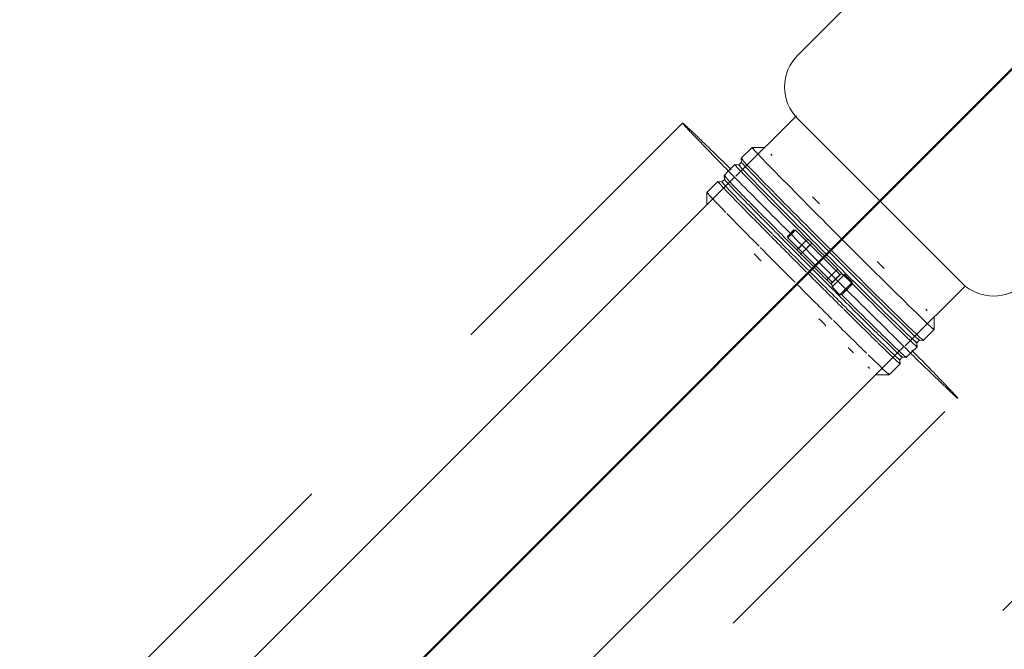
# Model space of a CAD drawing. Header units: millimetres. Extents: x 83162 to 161202, y 56220 to 105342.
# Tile 116 of 209: x 136377 to 137034, y 90624 to 91045. Entities that reach past the tile are written whole.
import ezdxf
from ezdxf import colors
from ezdxf.entities.mleader import LeaderData, LeaderLine
from ezdxf.math import Vec2, Vec3

# ---------------------------------------------------------------- set-up
doc = ezdxf.new("R2010")
doc.units = ezdxf.units.MM
doc.linetypes.add('ADSK_Штрих_ш2 п1_5', pattern=[350, 200, -150])
for name, color, linetype, lineweight in [('P-PIPE-____-OTLN', 7, 'Continuous', 50), ('Греющ. кабель', 204, 'Continuous', 50), ('ДЕВИ', 7, 'Continuous', 0)]:
    doc.layers.add(name, color=color, linetype=linetype, lineweight=lineweight)
doc.styles.add('ДЕВИ', font='CS_Gost2304.shx', dxfattribs={"width": 0.8})

# ---------------------------------------------------------------- blocks, each defined once
blk = doc.blocks.new('ВК_Чугун_Безраструбная_Ревизия прямоугольная - R-38046815-ВКК_01_К3_З_ЭОМ_греющий кабель_')
at = {"layer": 'P-PIPE-____-OTLN', "color": 46, "lineweight": 9, "true_color": 0x785107}
for p, q in [((137133.81, 91218.6), (137092.48, 91177.28)), ((137061.98, 91183), (137061.83, 91182.94)), ((137052.1, 91176.44), (136896.54, 91020.88)), ((137204.12, 91066.83), (137094.52, 91176.43)), ((137094.67, 91176.5), (137204.27, 91066.89)), ((137205.94, 91064.46), (137246.95, 91105.47)), ((137048.56, 90868.85), (137204.12, 91024.4)), ((137204.27, 91024.46), (137048.71, 90868.91)), ((136895.7, 90980.49), (136855.23, 90940.03)), ((136896.54, 90978.45), (137006.14, 90868.85)), ((136968.37, 90826.89), (137008.51, 90867.03)), ((137038.83, 90862.34), (137038.98, 90862.41))]:
    blk.add_line(p, q, dxfattribs=at)
for centre, start_param, end_param in [((137073.31, 91155.22), 5.105067, 6.675864), ((137073.46, 91155.28), 6.152265, 6.414064), ((137073.46, 91155.28), 5.105067, 5.890466), ((137182.91, 91045.62), 3.534271, 5.105067), ((137183.06, 91045.68), 4.843268, 5.105067), ((137183.06, 91045.68), 3.534271, 4.835511), ((136917.75, 90999.67), 0.392678, 1.963475), ((137027.35, 90890.06), 1.963475, 3.534271), ((137027.5, 90890.12), 3.010672, 3.272472)]:
    blk.add_ellipse(centre, major_axis=(-11.48, 27.72), ratio=0.999941, start_param=start_param, end_param=end_param, dxfattribs=at)
blk = doc.blocks.new('Соединитель Norma Rapid - Соединитель Norma Rapid-27177953-ВКК_01_К3_З_ЭОМ_греющий кабель_')
at = {"layer": 'P-PIPE-____-OTLN', "lineweight": 9}
for p, q in [((136866.02, 90959.29), (136858.76, 90952.04)), ((136874.51, 90959.3), (136866.03, 90959.3)), ((136858.76, 90952.02), (136858.99, 90949.35)), ((136854.59, 90947.87), (136850.31, 90943.59)), ((136857.27, 90947.64), (136854.6, 90947.87)), ((136858.99, 90949.37), (136857.26, 90947.63)), ((136895.05, 90904.08), (136894.01, 90904.27)), ((136924.83, 90874.3), (136895.05, 90904.08)), ((136903.08, 90897.98), (136903.21, 90898.03)), ((136927.77, 90874.49), (136925.54, 90875.01)), ((136925.92, 90875.31), (136925.79, 90875.26)), ((136932.98, 90869.29), (136927.77, 90874.49)), ((136932.98, 90868.08), (136932.98, 90869.29)), ((136987.64, 90837.68), (136987.64, 90846.17)), ((136980.38, 90830.41), (136987.64, 90837.67)), ((136971.93, 90821.97), (136976.21, 90826.25)), ((136975.98, 90828.92), (136977.71, 90830.65)), ((136976.22, 90826.26), (136975.98, 90828.93)), ((136977.7, 90830.64), (136980.37, 90830.41))]:
    blk.add_line(p, q, dxfattribs=at)
at = {"layer": 'P-PIPE-____-OTLN', "color": 8, "lineweight": 9, "true_color": 0x808080}
for p, q in [((136850.31, 90943.59), (136847.39, 90940.67)), ((136843.22, 90936.5), (136835.97, 90929.24)), ((136845.91, 90936.27), (136843.24, 90936.51)), ((136847.63, 90938), (136845.9, 90936.27)), ((136847.39, 90940.66), (136847.62, 90937.99)), ((136835.96, 90929.23), (136835.96, 90920.75)), ((136889.72, 90899.98), (136889.91, 90898.94)), ((136889.91, 90898.94), (136907.86, 90880.98)), ((136896.13, 90890.96), (136896.01, 90890.91)), ((136896.01, 90890.91), (136898.74, 90888.18)), ((136908.11, 90880.74), (136919.69, 90869.16)), ((136916, 90870.92), (136918.72, 90868.19)), ((136918.72, 90868.19), (136918.85, 90868.24)), ((136918.98, 90868.45), (136919.49, 90866.22)), ((136919.49, 90866.22), (136924.7, 90861.01)), ((136924.7, 90861.01), (136925.91, 90861.01)), ((136964.61, 90817.55), (136966.34, 90819.28)), ((136966.33, 90819.28), (136969, 90819.05)), ((136969.02, 90819.05), (136971.93, 90821.97)), ((136957.59, 90807.62), (136964.85, 90814.88)), ((136964.85, 90814.89), (136964.62, 90817.56)), ((136949.1, 90807.62), (136957.58, 90807.62))]:
    blk.add_line(p, q, dxfattribs=at)
at = {"layer": 'P-PIPE-____-OTLN', "lineweight": 9}
for centre, major_axis, ratio, start_param, end_param in [((136926.83, 90898.48), (-60.81, 60.81), 0.01, 6.10451, 7.84984), ((136931.07, 90902.73), (-56.57, 56.57), 0.01, 6.279043, 6.390496), ((136915.4, 90887.06), (-60.81, 60.81), 0.01, 6.10451, 7.84984), ((136916.62, 90888.28), (-59.36, 59.36), 0.01, 6.10451, 7.84984), ((136919.57, 90891.23), (-60.81, 60.81), 0.01, 6.10451, 7.84984), ((136931.07, 90902.73), (-56.57, 56.57), 0.01, 0.388557, 0.432692), ((136918.35, 90890.01), (-59.36, 59.36), 0.01, 0, 1.566654), ((136931.07, 90902.73), (-56.57, 56.57), 0.01, 1.12982, 1.218091), ((136891.87, 90902.12), (2.14, 2.14), 0.004142, 0.01, 1.580796), ((136891.87, 90902.12), (2.14, 2.14), 0.004142, 4.722389, 6.286085), ((136892.48, 90901.51), (2.57, 2.57), 0.004142, 0.01, 1.580796), ((136899.55, 90894.44), (3.54, 3.54), 0.004142, 0.01, 1.580796), ((136899.55, 90894.44), (2.83, 2.83), 0.004142, 0.01, 1.580796), ((136899.55, 90894.44), (2.83, 2.83), 0.004142, 5.769586, 6.283185), ((136926.83, 90898.48), (-60.81, 60.81), 0.01, 1.566654, 3.311984), ((136902.27, 90891.72), (3.54, 3.54), 0.004142, 0.01, 1.580796), ((136902.27, 90891.72), (2.83, 2.83), 0.004142, 0.01, 1.580796), ((136902.27, 90891.72), (2.83, 2.83), 0.004142, 5.769586, 6.283185), ((136919.57, 90891.23), (-60.81, 60.81), 0.01, 1.566654, 3.311984), ((136915.4, 90887.06), (-60.81, 60.81), 0.01, 1.566654, 3.311984), ((136916.62, 90888.28), (-59.36, 59.36), 0.01, 1.566654, 3.311984), ((136918.35, 90890.01), (-59.36, 59.36), 0.01, 1.566654, 3.311984), ((136919.53, 90874.45), (3.54, 3.54), 0.004142, 0.01, 1.580796), ((136919.53, 90874.45), (2.83, 2.83), 0.004142, 0.01, 1.580796), ((136919.53, 90874.45), (2.83, 2.83), 0.004142, 5.769586, 6.283185), ((136931.07, 90902.73), (-56.57, 56.57), 0.01, 1.915218, 2.003489), ((136922.26, 90871.73), (3.54, 3.54), 0.004142, 0.01, 1.580796), ((136922.26, 90871.73), (3.28, 3.28), 0.004142, 0.01, 1.576063), ((136922.26, 90871.73), (2.83, 2.83), 0.004142, 0.271799, 1.318997), ((136923.63, 90870.36), (4.14, 4.14), 0.004142, 0.002588, 1.580796), ((136923.63, 90870.36), (4.14, 4.14), 0.004142, 5.769586, 6.283185), ((136928.84, 90865.15), (4.14, 4.14), 0.004142, 0, 1.580796), ((136929.44, 90864.55), (3.54, 3.54), 0.004142, 0.01, 1.580796), ((136929.44, 90864.55), (3.54, 3.54), 0.004142, 4.722389, 6.279044), ((136928.84, 90865.15), (4.14, 4.14), 0.004142, 5.769586, 6.279044), ((136931.07, 90902.73), (-56.57, 56.57), 0.01, 2.700616, 2.744752)]:
    blk.add_ellipse(centre, major_axis=major_axis, ratio=ratio, start_param=start_param, end_param=end_param, dxfattribs=at)
at = {"layer": 'P-PIPE-____-OTLN', "color": 8, "lineweight": 9, "true_color": 0x808080}
for centre, major_axis, ratio, start_param, end_param in [((136904.04, 90875.69), (-60.81, 60.81), 0.01, 6.10451, 6.956376), ((136905.25, 90876.91), (-59.36, 59.36), 0.01, 6.10451, 6.928201), ((136908.2, 90879.86), (-60.81, 60.81), 0.01, 6.10451, 6.961106), ((136906.99, 90878.64), (-59.36, 59.36), 0.01, 0, 0.647028), ((136896.78, 90868.43), (-60.81, 60.81), 0.01, 6.10451, 6.94814), ((136905.25, 90876.91), (-59.36, 59.36), 0.01, 0.652116, 1.135859), ((136906.99, 90878.64), (-59.36, 59.36), 0.01, 0.652116, 1.137597), ((136908.2, 90879.86), (-60.81, 60.81), 0.01, 0.68153, 1.150297), ((136904.04, 90875.69), (-60.81, 60.81), 0.01, 0.68153, 1.146213), ((136896.78, 90868.43), (-60.81, 60.81), 0.01, 0.68153, 1.139101), ((136908.2, 90879.86), (-60.81, 60.81), 0.01, 1.153493, 1.557652), ((136904.04, 90875.69), (-60.81, 60.81), 0.01, 1.153493, 1.553799), ((136905.25, 90876.91), (-59.36, 59.36), 0.01, 1.142078, 1.554549), ((136906.99, 90878.64), (-59.36, 59.36), 0.01, 1.142078, 1.556188), ((136891.87, 90902.12), (2.14, 2.14), 0.004142, 1.754787, 3.138693), ((136891.87, 90902.12), (2.14, 2.14), 0.004142, 3.151592, 4.519303), ((136892.48, 90901.51), (2.57, 2.57), 0.004142, 1.723548, 3.138693), ((136896.78, 90868.43), (-60.81, 60.81), 0.01, 1.153493, 1.547091), ((136899.55, 90894.44), (3.54, 3.54), 0.004142, 1.580796, 3.141593), ((136899.55, 90894.44), (2.83, 2.83), 0.004142, 1.580796, 3.141593), ((136899.55, 90894.44), (2.83, 2.83), 0.004142, 3.151592, 3.413392), ((136902.27, 90891.72), (3.54, 3.54), 0.004142, 1.580796, 3.141593), ((136902.27, 90891.72), (2.83, 2.83), 0.004142, 1.580796, 3.141593), ((136892.54, 90864.19), (-56.57, 56.57), 0.01, 1.119853, 1.211113), ((136902.27, 90891.72), (2.83, 2.83), 0.004142, 3.151592, 3.413392), ((136906.99, 90878.64), (-59.36, 59.36), 0.01, 1.566654, 1.976521), ((136908.2, 90879.86), (-60.81, 60.81), 0.01, 1.566654, 1.781157), ((136904.04, 90875.69), (-60.81, 60.81), 0.01, 1.567317, 1.965596), ((136905.25, 90876.91), (-59.36, 59.36), 0.01, 1.566654, 1.976448), ((136919.53, 90874.45), (3.54, 3.54), 0.004142, 1.580796, 3.141593), ((136919.53, 90874.45), (2.83, 2.83), 0.004142, 1.580796, 3.141593), ((136919.53, 90874.45), (2.83, 2.83), 0.004142, 3.151592, 3.413392), ((136922.26, 90871.73), (3.54, 3.54), 0.004142, 1.580796, 3.141593), ((136922.26, 90871.73), (3.28, 3.28), 0.004142, 1.693378, 3.139005), ((136922.26, 90871.73), (2.83, 2.83), 0.004142, 1.842595, 2.889793), ((136896.78, 90868.43), (-60.81, 60.81), 0.01, 1.57376, 1.965299), ((136923.63, 90870.36), (4.14, 4.14), 0.004142, 1.646725, 3.139005), ((136923.63, 90870.36), (4.14, 4.14), 0.004142, 3.141593, 3.675191), ((136928.84, 90865.15), (4.14, 4.14), 0.004142, 1.64471, 3.141593), ((136929.44, 90864.55), (3.54, 3.54), 0.004142, 1.680341, 3.145734), ((136929.44, 90864.55), (3.54, 3.54), 0.004142, 3.151592, 4.593358), ((136928.84, 90865.15), (4.14, 4.14), 0.004142, 3.145734, 3.675191), ((136908.2, 90879.86), (-60.81, 60.81), 0.01, 1.867126, 1.965767), ((136904.04, 90875.69), (-60.81, 60.81), 0.01, 1.972626, 2.430629), ((136905.25, 90876.91), (-59.36, 59.36), 0.01, 1.982453, 2.459166), ((136906.99, 90878.64), (-59.36, 59.36), 0.01, 1.980849, 2.459343), ((136908.2, 90879.86), (-60.81, 60.81), 0.01, 1.968855, 2.431044), ((136892.54, 90864.19), (-56.57, 56.57), 0.01, 1.908238, 1.996174), ((136896.78, 90868.43), (-60.81, 60.81), 0.01, 1.97919, 2.429907), ((136906.99, 90878.64), (-59.36, 59.36), 0.01, 2.464318, 3.311984), ((136908.2, 90879.86), (-60.81, 60.81), 0.01, 2.434576, 3.311984), ((136892.54, 90864.19), (-56.57, 56.57), 0.01, 2.308643, 2.350766), ((136904.04, 90875.69), (-60.81, 60.81), 0.01, 2.438775, 3.311984), ((136905.25, 90876.91), (-59.36, 59.36), 0.01, 2.466105, 3.311984), ((136892.54, 90864.19), (-56.57, 56.57), 0.01, 2.352053, 2.395566), ((136896.78, 90868.43), (-60.81, 60.81), 0.01, 2.460298, 3.311984), ((136892.54, 90864.19), (-56.57, 56.57), 0.01, 2.696076, 2.744752), ((136892.54, 90864.19), (-56.57, 56.57), 0.01, 3.131592, 3.137451)]:
    blk.add_ellipse(centre, major_axis=major_axis, ratio=ratio, start_param=start_param, end_param=end_param, dxfattribs=at)

msp = doc.modelspace()

# ---------------------------------------------------------------- linework, layer by layer
at = {"layer": 'P-PIPE-____-OTLN', "color": 46, "linetype": 'ADSK_Штрих_ш2 п1_5', "lineweight": 9, "true_color": 0x785107}
for p, q in [((137422.34, 91039.16), (136891.3, 90508.12)), ((136819.65, 90975.61), (136387.52, 90543.48)), ((136605.92, 90394.18), (137003.5, 90791.76))]:
    msp.add_line(p, q, dxfattribs=at)
at = {"layer": 'P-PIPE-____-OTLN', "color": 43, "lineweight": 9, "true_color": 0xbba883}
for p, q in [((136854.29, 90939.54), (136422.88, 90508.12)), ((136536.02, 90394.99), (136967.43, 90826.4))]:
    msp.add_line(p, q, dxfattribs=at)
at = {"layer": 'P-PIPE-____-OTLN', "color": 46, "linetype": 'ADSK_Штрих_ш2 п1_5', "lineweight": 9, "true_color": 0x785107}
for start_param, end_param in [(6.279043, 7.84984), (5.42475, 6.279043), (1.566654, 3.137451), (3.141593, 3.994575)]:
    msp.add_ellipse((136911.58, 90883.68), major_axis=(-91.92, 91.92), ratio=0.01, start_param=start_param, end_param=end_param, dxfattribs=at)
at = {"layer": 'P-PIPE-____-OTLN', "color": 254, "linetype": 'ADSK_Штрих_ш2 п1_5', "lineweight": 9, "true_color": 0xddd3c1}
msp.add_ellipse((136911.58, 90883.68), major_axis=(-91.92, 91.92), ratio=0.01, start_param=3.137451, end_param=3.141593, dxfattribs=at)
at = {"layer": 'Греющ. кабель'}
msp.add_line((137388.22, 91360.32), (134880.33, 88852.43), dxfattribs=at)

# ---------------------------------------------------------------- block references
at = {"layer": 'P-PIPE-____-OTLN', "color": 46, "lineweight": 9, "true_color": 0x785107}
msp.add_blockref('ВК_Чугун_Безраструбная_Ревизия прямоугольная - R-38046815-ВКК_01_К3_З_ЭОМ_греющий кабель_', (0, 0), dxfattribs=at)
at = {"layer": 'P-PIPE-____-OTLN', "lineweight": 9}
msp.add_blockref('Соединитель Norma Rapid - Соединитель Norma Rapid-27177953-ВКК_01_К3_З_ЭОМ_греющий кабель_', (0, 0), dxfattribs=at)

# ---------------------------------------------------------------- leaders
at = {"layer": 'ДЕВИ', "color": 7}
ml = msp.add_multileader_mtext('Standard', dxfattribs=at)
ml.set_content('{\\C7;ГК3.19\\PЭлектроподогрев трубы\\PДЕВИ Pipeguard-25   L=28м, 700 Вт. 230 В.^JУчасток 19.}', color=5, style='ДЕВИ')
ml.set_leader_properties()
ml.build(insert=Vec2(0, 0))
ml.multileader.update_dxf_attribs({"text_left_attachment_type": 5, "text_right_attachment_type": 5, "dogleg_length": 1, "arrow_head_size": 50})
ctx = ml.context
ctx.base_point, ctx.char_height, ctx.arrow_head_size, ctx.landing_gap_size, ctx.plane_origin = Vec3(134756.39, 93591.14), 200, 50, 0, Vec3(155753.49, 93339.56)
ctx.left_attachment, ctx.right_attachment, ctx.text_align_type = 5, 5, 2
notes = []
notes.append((ctx, [(0, (1, 1, 0), (140677.39, 93591.14), (-1, 0), 1, [(0, [(141604.32, 90265.13)], 0, [])])]))
ctx.mtext.insert, ctx.mtext.width, ctx.mtext.alignment, ctx.mtext.flow_direction = Vec3(140676.39, 94831.14), 6137.8365, 3, 5
for ctx, leaders in notes:
    for number, flags, end, landing, length, lines in leaders:
        leader = LeaderData()
        leader.index, (leader.has_last_leader_line, leader.has_dogleg_vector, leader.attachment_direction) = number, flags
        leader.last_leader_point, leader.dogleg_vector, leader.dogleg_length = Vec3(end), Vec3(landing), length
        for number, points, colour, breaks in lines:
            line = LeaderLine()
            line.index, line.vertices, line.color, line.breaks = number, Vec3.list(points), colors.encode_raw_color(colour), breaks
            leader.lines.append(line)
        ctx.leaders.append(leader)

doc.saveas('drawing.dxf')
